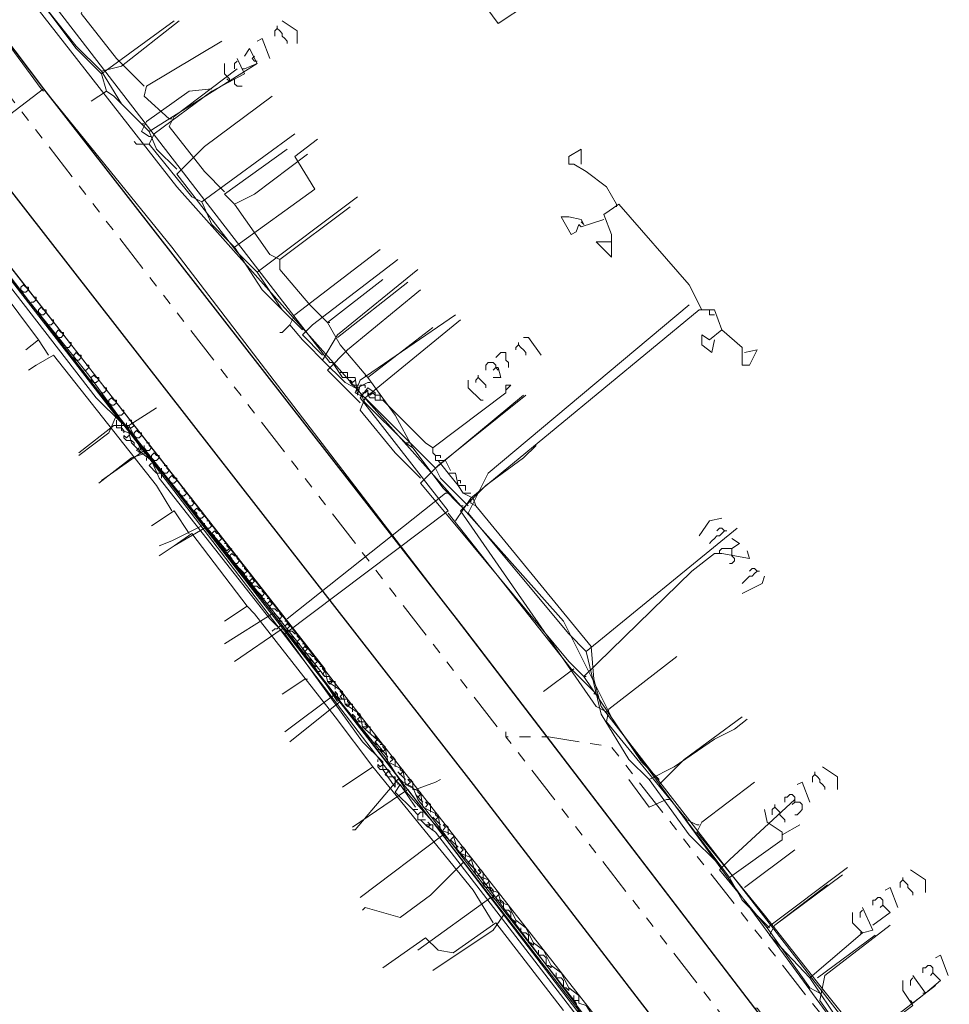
# Model space of a CAD drawing. Header units: metres. Extents: x 196942 to 197942, y 354692 to 355693.
# Tile 40 of 58: x 197375 to 197449, y 355129 to 355207. Entities that reach past the tile are written whole.
import ezdxf
from ezdxf.lldxf.tags import DXFTag

# ---------------------------------------------------------------- set-up
doc = ezdxf.new("R2010")
doc.units = ezdxf.units.M
doc.linetypes.add('RI-GWA', pattern=[18.45, 6, -1.8, 1.75, -1.8, 1.75, -1.8, 1.75, -1.8])
for name, color, linetype, lineweight in [('B-OI-KL-DATA_Orientatieverzoek_KPN_0000546663-G', 90, 'KL-DATA-N', 18), ('B-OI-KL-DATA_Orientatieverzoek_Ziggo BV_0000546674-G', 90, 'KL-DATA-N', 18), ('B-OI-KL-ET_LS_Orientatieverzoek_Enexis_0000729946-G', 190, 'KL-LS-N', 18), ('B-OI-KL-ET_MS_Orientatieverzoek_Enexis_0000729946-G', 130, 'KL-MS-N', 18), ('B-OI-KL-GAS_HD_Orientatieverzoek_Enexis_0000729946-G', 30, 'KL-GAS-HD-N', 18), ('B-OI-KL-GAS_LD_Orientatieverzoek_Enexis_0000729946-G', 50, 'KL-GAS-LD-N', 18), ('B-OI-KL-WATER_Orientatieverzoek_Nv WML_0000578862-G', 170, 'KL-WATER-N', 18), ('B-OI-RI-GWA_Orientatieverzoek_roermond_0000584598-G', 30, 'RI-GWA', 18)]:
    doc.layers.add(name, color=color, linetype=linetype, lineweight=lineweight)
doc.layers.add('V-OI-KL-VERVALLEN_LEIDING-G', color=10, linetype='ZIGZAG')
doc.styles.get("Standard").update_dxf_attribs({"font": 'arial.ttf'})
tags = doc.linetypes.add('KL-DATA-N', pattern='A,4,-1,[101,NLCS.SHX,S=0.5,R=0,X=0,Y=0],-1,4,-1,["D",Standard,S=1,R=0,X=-0.25,Y=-0.5],-1.5', length=12.5).pattern_tags.tags
tags[18] = DXFTag(74, 10)
tags = doc.linetypes.add('KL-GAS-HD-N', pattern='A,4,-1,[69,NLCS.SHX,S=0.5,R=0,X=0,Y=0],-1,4,-1,["H",Standard,S=1,R=0,X=0,Y=-0.5],-2', length=13).pattern_tags.tags
tags[18] = DXFTag(74, 10)
tags = doc.linetypes.add('KL-GAS-LD-N', pattern='A,4,-1,[69,NLCS.SHX,S=0.5,R=0,X=0,Y=0],-1,4,-1,["L",Standard,S=1,R=0,X=0.25,Y=-0.5],-2', length=13).pattern_tags.tags
tags[18] = DXFTag(74, 10)
tags = doc.linetypes.add('KL-LS-N', pattern='A,4,-1,[103,NLCS.SHX,S=0.75,R=0,X=0,Y=0],-1,4,-1,["L",Standard,S=1,R=0,X=0,Y=-0.5],-2', length=13).pattern_tags.tags
tags[18] = DXFTag(74, 10)
tags = doc.linetypes.add('KL-MS-N', pattern='A,4,-1,[103,NLCS.SHX,S=0.75,R=0,X=0,Y=0],-1,4,-1,["M",Standard,S=1,R=0,X=0,Y=-0.5],-2', length=13).pattern_tags.tags
tags[18] = DXFTag(74, 10)
doc.linetypes.add('KL-WATER-N', pattern='A,7,-0.5,[168,NLCS.SHX,S=0.75,R=0,X=0.75,Y=0],-2', length=9.5)
doc.linetypes.add('ZIGZAG', pattern='A,0.00254,-5.08,[131,ltypeshp.shx,S=5.08,R=0,X=-5.08,Y=0],-10.16,[131,ltypeshp.shx,S=5.08,R=180,X=5.08,Y=0],-5.08', length=20.32254)

msp = doc.modelspace()

# ---------------------------------------------------------------- linework, layer by layer
at = {"layer": 'B-OI-KL-DATA_Orientatieverzoek_KPN_0000546663-G', "ltscale": 0.5, "flags": 128}
for points in [[(197410.29364, 355210.1056), (197409.89356, 355210.50568), (197412.69412, 355206.70492), (197415.0946, 355208.30524), (197427.29704, 355218.70732), (197433.0982, 355223.1082), (197433.49828, 355223.1082), (197434.49848, 355221.70792), (197441.89996, 355224.70852), (197452.90216, 355234.71052), (197468.50528, 355248.71332), (197470.70572, 355249.91356), (197472.70612, 355250.91376), (197472.70612, 355251.51388), (197473.1062, 355251.51388), (197472.70612, 355251.1138)], [(197395.69072, 355158.0952), (197394.49048, 355159.29544), (197385.68872, 355170.49768), (197385.0886, 355171.89796), (197384.28844, 355172.49808), (197383.48828, 355173.29824), (197383.28824, 355174.0984), (197382.68812, 355174.29844), (197382.68812, 355174.89856), (197380.68772, 355176.89896), (197352.48208, 355213.30624), (197352.88216, 355214.1064), (197365.68472, 355223.50828), (197377.48708, 355207.70512), (197377.68712, 355207.70512), (197399.29144, 355179.69952), (197399.49148, 355179.69952), (197400.29164, 355178.49928), (197401.29184, 355178.49928), (197401.49188, 355177.099), (197401.69192, 355177.89916), (197402.092, 355177.89916), (197402.092, 355177.69912)], [(197400.29164, 355178.89936), (197400.0916, 355178.89936)], [(197400.69172, 355178.49928), (197400.69172, 355178.89936), (197400.29164, 355178.89936)], [(197403.89236, 355146.69292), (197403.49228, 355147.29304), (197403.49228, 355147.89316), (197401.89196, 355149.49348), (197395.69072, 355158.0952), (197408.69332, 355167.89716), (197401.69192, 355176.89896), (197402.29204, 355177.69912), (197402.89216, 355177.29904), (197402.89216, 355176.69892), (197403.49228, 355176.69892), (197406.89296, 355173.29824), (197407.49308, 355172.89816), (197413.29424, 355177.29904), (197413.29424, 355177.89916), (197413.69432, 355177.89916), (197413.29424, 355177.49908)], [(197401.49188, 355177.89916), (197401.0918, 355177.89916), (197400.89176, 355178.0992), (197400.89176, 355178.29924), (197401.0918, 355178.0992), (197401.29184, 355178.29924)], [(197402.89216, 355176.89896), (197402.49208, 355176.89896), (197402.29204, 355177.099), (197402.29204, 355177.49908), (197402.092, 355177.29904), (197401.89196, 355177.29904)], [(197402.29204, 355177.29904), (197402.49208, 355177.099), (197402.69212, 355177.29904)], [(197402.49208, 355177.099), (197402.69212, 355177.29904), (197402.89216, 355177.099)], [(197403.29224, 355176.69892), (197403.29224, 355177.099), (197402.89216, 355177.099)], [(197382.28804, 355174.89856), (197382.28804, 355175.0986)], [(197382.68812, 355174.49848), (197382.28804, 355174.49848), (197382.28804, 355174.89856)], [(197382.88816, 355174.0984), (197382.88816, 355174.29844), (197382.68812, 355174.49848)], [(197383.48828, 355173.49828), (197383.0882, 355173.49828), (197382.88816, 355173.69832), (197382.88816, 355173.89836), (197383.0882, 355173.69832), (197383.28824, 355173.89836)], [(197383.68832, 355173.0982), (197383.68832, 355173.29824), (197383.48828, 355173.49828)], [(197384.28844, 355172.49808), (197383.88836, 355172.69812), (197384.0884, 355172.89816)], [(197407.89316, 355171.89796), (197407.69312, 355171.89796), (197407.69312, 355172.29804), (197407.49308, 355172.49808), (197407.49308, 355172.89816)], [(197384.68852, 355171.89796), (197384.68852, 355172.098)], [(197408.0932, 355172.098), (197408.0932, 355172.29804), (197407.69312, 355172.29804)], [(197385.48868, 355170.89776), (197384.88856, 355171.49788), (197385.0886, 355171.69792)], [(197408.69332, 355170.89776), (197407.89316, 355171.89796), (197408.49328, 355171.89796), (197408.89336, 355171.0978)], [(197385.88876, 355170.49768), (197385.88876, 355170.89776), (197385.48868, 355170.89776)], [(197409.49348, 355169.89756), (197408.69332, 355170.89776), (197409.29344, 355170.89776), (197409.49348, 355169.89756)], [(197409.69352, 355170.0976), (197409.69352, 355170.29764), (197409.49348, 355170.29764)], [(197409.89356, 355169.29744), (197409.49348, 355169.89756), (197410.0936, 355169.89756), (197410.0936, 355169.49748)], [(197457.90316, 355104.68452), (197457.50308, 355104.88456), (197457.30304, 355106.0848), (197454.70252, 355108.68532), (197420.89576, 355152.29404), (197420.29564, 355154.49448), (197420.0956, 355157.095), (197411.89396, 355167.097), (197410.89376, 355168.29724), (197410.69372, 355168.89736), (197409.89356, 355169.29744), (197410.49368, 355169.29744), (197409.89356, 355169.29744)], [(197410.89376, 355168.29724), (197410.49368, 355168.49728), (197410.49368, 355168.89736)], [(197420.69572, 355153.0942), (197418.49528, 355155.29464), (197408.69332, 355167.69712)], [(197420.29564, 355153.29424), (197420.49568, 355153.49428)], [(197420.49568, 355153.49428), (197420.29564, 355153.29424)], [(197403.0922, 355147.89316), (197403.0922, 355148.0932)], [(197403.49228, 355147.29304), (197403.29224, 355147.29304), (197403.0922, 355147.49308), (197403.0922, 355147.69312), (197403.29224, 355147.49308), (197403.49228, 355147.69312)], [(197403.89236, 355146.69292), (197403.69232, 355146.89296), (197403.89236, 355147.093), (197404.0924, 355147.093), (197403.89236, 355147.29304), (197403.49228, 355147.29304)], [(197404.49248, 355145.89276), (197403.89236, 355146.69292), (197404.49248, 355146.69292), (197404.49248, 355145.89276)], [(197404.69252, 355146.0928), (197404.69252, 355146.29284), (197404.49248, 355146.29284)], [(197405.89276, 355144.0924), (197404.49248, 355145.49268), (197404.89256, 355146.0928), (197406.0928, 355144.29244)], [(197406.29284, 355143.69232), (197405.89276, 355144.0924), (197406.29284, 355144.0924), (197405.89276, 355144.0924)], [(197406.49288, 355143.29224), (197406.29284, 355143.29224), (197406.29284, 355143.69232), (197406.49288, 355143.89236), (197406.69292, 355143.89236), (197406.69292, 355143.49228)], [(197406.89296, 355142.89216), (197406.49288, 355143.29224), (197406.89296, 355143.29224), (197406.49288, 355143.29224)], [(197407.093, 355142.69212), (197407.29304, 355142.89216), (197407.093, 355143.0922)], [(197446.1008, 355092.48208), (197437.099, 355104.48448), (197420.49568, 355125.68872), (197407.69312, 355142.29204), (197406.89296, 355142.89216), (197407.49308, 355142.89216), (197407.49308, 355142.49208)], [(197406.89296, 355142.89216), (197407.093, 355142.69212), (197407.29304, 355142.89216)]]:
    msp.add_lwpolyline(points, dxfattribs=at)
at = {"layer": 'B-OI-KL-DATA_Orientatieverzoek_Ziggo BV_0000546674-G', "ltscale": 0.5, "flags": 128}
for points in [[(197384.48848, 355201.70392), (197382.28804, 355203.90436), (197379.48748, 355207.50508), (197379.88756, 355208.30524), (197382.68812, 355210.50568)], [(197386.48888, 355199.1034), (197384.48848, 355200.90376), (197384.68852, 355201.70392), (197390.68972, 355205.30464)], [(197390.88976, 355193.30224), (197389.28944, 355194.90256), (197386.48888, 355198.50328), (197386.88896, 355199.30344), (197391.88996, 355203.1042)], [(197386.48888, 355199.1034), (197386.68892, 355199.1034)], [(197422.69612, 355123.48828), (197395.69072, 355158.29524), (197365.88476, 355196.70292), (197364.48448, 355197.90316), (197363.88436, 355198.50328), (197362.084, 355197.30304)], [(197391.68992, 355192.30204), (197390.88976, 355193.1022), (197395.89076, 355196.70292)], [(197395.29064, 355187.90116), (197394.49048, 355188.30124), (197391.68992, 355192.30204), (197393.29024, 355193.1022), (197397.49108, 355196.30284)], [(197376.0868, 355181.49988), (197371.28584, 355187.90116), (197368.0852, 355192.102), (197366.48488, 355191.1018)], [(197399.0914, 355182.90016), (197397.69112, 355184.30044), (197395.29064, 355187.101), (197395.29064, 355187.90116), (197400.89176, 355192.102)], [(197402.29204, 355178.49928), (197400.0916, 355181.0998), (197399.0914, 355182.90016), (197403.49228, 355186.30084)], [(197399.89156, 355181.69992), (197405.49268, 355186.1008)], [(197399.0914, 355182.90016), (197399.29144, 355182.90016)], [(197409.69352, 355168.29724), (197408.29324, 355169.69752), (197405.89276, 355172.89816), (197404.49248, 355175.49868), (197402.29204, 355178.49928), (197407.49308, 355182.50008)], [(197376.88696, 355180.29964), (197376.0868, 355181.49988), (197375.0866, 355180.69972)], [(197386.68892, 355167.89716), (197385.48868, 355169.89756), (197377.28704, 355180.29964), (197375.88676, 355179.49948), (197375.28664, 355179.0994)], [(197402.29204, 355178.49928), (197402.092, 355178.69932)], [(197405.29264, 355173.29824), (197402.092, 355176.49888), (197401.49188, 355177.69912), (197402.29204, 355178.0992)], [(197402.29204, 355178.0992), (197402.49208, 355178.0992)], [(197405.89276, 355172.89816), (197405.29264, 355173.29824), (197405.69272, 355173.29824), (197405.29264, 355173.29824)], [(197421.29584, 355151.89396), (197420.49568, 355152.29404), (197409.69352, 355167.89716), (197411.69392, 355169.89756), (197414.69452, 355172.098), (197415.69472, 355173.0982)], [(197408.49328, 355169.29744), (197395.89076, 355159.29544)], [(197408.49328, 355169.29744), (197408.69332, 355169.29744)], [(197409.69352, 355168.29724), (197409.89356, 355168.29724)], [(197388.0892, 355166.0968), (197386.88896, 355167.89716), (197385.0886, 355166.69692)], [(197392.69012, 355160.29564), (197388.28924, 355166.0968), (197386.88896, 355165.0966)], [(197402.69212, 355147.49308), (197399.69152, 355151.49388), (197393.29024, 355159.69552), (197392.69012, 355160.29564), (197390.88976, 355159.0954)], [(197394.69052, 355158.29524), (197394.89056, 355158.49528), (197395.0906, 355158.49528), (197395.29064, 355158.69532), (197395.49068, 355158.69532)], [(197428.49728, 355142.89216), (197427.69712, 355143.29224), (197421.29584, 355151.0938), (197421.49588, 355152.094), (197426.89696, 355156.29484)], [(197397.29104, 355154.49448), (197395.49068, 355153.29424)], [(197397.29104, 355154.49448), (197397.49108, 355154.49448)], [(197421.29584, 355151.89396), (197421.49588, 355151.89396)], [(197412.29404, 355135.0906), (197410.69372, 355137.69112), (197402.69212, 355147.49308), (197400.29164, 355145.89276)], [(197445.90076, 355120.88776), (197443.1002, 355124.0884), (197438.29924, 355130.0896), (197433.89836, 355135.69072), (197428.49728, 355142.29204), (197428.89736, 355143.0922), (197433.0982, 355146.29284)], [(197428.49728, 355142.89216), (197428.69732, 355142.89216)], [(197432.29804, 355137.89116), (197436.29884, 355140.89176)], [(197434.69852, 355134.89056), (197438.89936, 355138.0912)], [(197417.89516, 355128.0892), (197412.49408, 355135.0906), (197409.0934, 355132.69012), (197407.89316, 355132.89016), (197406.89296, 355133.89036), (197403.49228, 355131.48988)], [(197438.0992, 355130.68972), (197442.70012, 355134.0904)]]:
    msp.add_lwpolyline(points, dxfattribs=at)
at = {"layer": 'B-OI-KL-ET_LS_Orientatieverzoek_Enexis_0000729946-G', "ltscale": 0.5, "flags": 128}
for points in [[(197381.0878, 355202.70412), (197379.0874, 355204.70452), (197374.88656, 355210.30564), (197381.0878, 355215.1066)], [(197381.48788, 355201.30384), (197381.0878, 355202.70412), (197386.88896, 355206.90496)], [(197396.69092, 355205.1046), (197396.69092, 355206.1048), (197395.49068, 355206.90496)], [(197395.0906, 355206.30484), (197394.89056, 355206.1048), (197394.89056, 355205.70472)], [(197395.0906, 355206.30484), (197395.0906, 355206.50488)], [(197395.0906, 355206.30484), (197395.29064, 355206.1048), (197395.49068, 355205.90476), (197395.49068, 355205.70472), (197395.69072, 355205.50468), (197395.89076, 355205.30464), (197395.89076, 355205.1046)], [(197394.49048, 355203.90436), (197393.89036, 355205.50468), (197393.49028, 355205.30464)], [(197392.49008, 355203.1042), (197393.49028, 355203.50428), (197392.89016, 355204.70452), (197392.49008, 355204.1044)], [(197389.0894, 355192.50208), (197388.28924, 355192.90216), (197384.88856, 355197.103), (197385.28864, 355197.90316), (197389.88956, 355201.30384), (197392.49008, 355202.70412), (197391.88996, 355203.90436)], [(197391.28984, 355202.104), (197391.28984, 355202.30404), (197391.0898, 355202.50408), (197390.88976, 355202.70412), (197390.88976, 355203.50428)], [(197391.88996, 355203.70432), (197391.68992, 355203.50428), (197391.68992, 355203.1042)], [(197393.49028, 355203.70432), (197393.29024, 355203.70432), (197393.0902, 355203.90436), (197393.29024, 355204.1044)], [(197392.49008, 355203.1042), (197392.29004, 355203.1042)], [(197391.28984, 355202.104), (197391.0898, 355202.30404)], [(197391.68992, 355202.104), (197391.68992, 355202.30404)], [(197391.68992, 355202.104), (197391.68992, 355201.90396), (197391.88996, 355201.70392), (197392.29004, 355201.70392)], [(197384.28844, 355198.70332), (197382.088, 355200.90376), (197381.48788, 355201.30384), (197380.28764, 355200.50368)], [(197384.88856, 355197.70312), (197384.28844, 355198.1032), (197384.68852, 355198.90336), (197388.0892, 355201.30384), (197389.88956, 355201.50388)], [(197384.28844, 355198.70332), (197384.48848, 355198.70332)], [(197384.88856, 355197.103), (197383.88836, 355197.103), (197383.68832, 355197.30304)], [(197384.88856, 355197.70312), (197385.0886, 355197.70312)], [(197391.68992, 355188.90136), (197389.88956, 355190.70172), (197389.0894, 355192.50208), (197396.49088, 355197.90316)], [(197396.0908, 355183.30024), (197393.89036, 355185.50068), (197391.68992, 355188.90136), (197398.0912, 355193.50228), (197396.49088, 355196.1028), (197398.29124, 355197.50308)], [(197422.096, 355192.30204), (197421.29584, 355193.70232), (197419.69552, 355194.90256), (197418.69532, 355195.50268), (197418.29524, 355195.50268), (197418.29524, 355196.1028), (197419.29544, 355196.70292), (197419.29544, 355195.50268)], [(197428.89736, 355183.90036), (197427.89716, 355185.90076), (197422.29604, 355192.30204), (197421.0958, 355191.50188), (197421.69592, 355189.90156), (197421.69592, 355189.30144), (197420.49568, 355189.30144), (197421.69592, 355188.1012), (197421.69592, 355189.30144)], [(197422.096, 355192.30204), (197422.096, 355192.102)], [(197419.49548, 355190.70172), (197419.29544, 355191.1018), (197418.29524, 355191.30184), (197417.69512, 355191.30184), (197418.49528, 355189.90156), (197418.89536, 355190.1016), (197419.0954, 355190.70172), (197419.29544, 355190.50168), (197421.0958, 355191.1018)], [(197419.49548, 355190.70172), (197419.29544, 355190.90176)], [(197382.68812, 355174.89856), (197370.88576, 355190.1016), (197367.48508, 355187.70112)], [(197399.0914, 355179.49948), (197397.091, 355181.49988), (197396.0908, 355182.70012), (197396.49088, 355183.50028), (197403.29224, 355188.70132)], [(197401.69192, 355176.49888), (197399.0914, 355179.0994), (197400.69172, 355180.69972), (197406.49288, 355185.50068)], [(197409.29344, 355167.097), (197410.49368, 355168.89736), (197417.29504, 355174.49848), (197428.69732, 355183.90036), (197429.89756, 355183.90036), (197430.49768, 355182.30004), (197429.49748, 355181.49988), (197428.89736, 355181.89996), (197428.89736, 355181.0998), (197429.69752, 355180.49968), (197429.89756, 355181.49988)], [(197429.89756, 355183.50028), (197429.49748, 355183.50028), (197429.49748, 355183.90036)], [(197406.49288, 355170.49768), (197404.49248, 355172.49808), (197401.69192, 355175.89876), (197402.092, 355176.89896), (197409.69352, 355183.1002)], [(197396.0908, 355182.70012), (197395.89076, 355182.50008), (197395.69072, 355182.30004), (197395.49068, 355182.1), (197395.29064, 355182.1)], [(197432.29804, 355180.49968), (197433.29824, 355180.69972), (197432.69812, 355179.49948), (197432.098, 355179.49948), (197432.098, 355180.89976), (197430.49768, 355182.30004)], [(197416.0948, 355180.29964), (197415.0946, 355181.69992), (197414.69452, 355181.69992)], [(197414.29444, 355181.0998), (197414.0944, 355180.89976), (197414.0944, 355180.69972)], [(197414.29444, 355181.0998), (197414.29444, 355181.29984)], [(197414.29444, 355181.0998), (197414.49448, 355180.89976), (197414.69452, 355180.69972), (197414.89456, 355180.49968), (197414.89456, 355180.29964)], [(197413.49428, 355179.29944), (197413.49428, 355179.69952), (197413.29424, 355179.89956), (197413.29424, 355180.49968), (197412.89416, 355180.49968), (197412.69412, 355180.29964), (197412.49408, 355180.0996)], [(197412.49408, 355179.29944), (197412.49408, 355179.49948), (197412.29404, 355179.69952), (197411.89396, 355179.69952), (197411.69392, 355179.49948), (197411.69392, 355179.0994)], [(197412.49408, 355179.29944), (197412.69412, 355179.29944), (197412.89416, 355178.49928), (197412.29404, 355178.49928)], [(197412.49408, 355179.29944), (197412.29404, 355179.0994)], [(197412.49408, 355179.29944), (197412.69412, 355179.0994)], [(197411.0938, 355178.49928), (197410.89376, 355178.29924), (197410.89376, 355178.0992)], [(197411.0938, 355178.49928), (197411.0938, 355178.69932)], [(197411.0938, 355178.49928), (197411.29384, 355178.29924), (197411.49388, 355178.0992), (197411.69392, 355177.89916), (197411.69392, 355177.69912)], [(197411.29384, 355176.69892), (197410.29364, 355177.69912), (197410.29364, 355178.29924)], [(197419.49548, 355154.69452), (197418.29524, 355155.89476), (197409.49348, 355166.49688), (197406.49288, 355170.0976), (197407.89316, 355171.49788), (197414.89456, 355177.099)], [(197384.28844, 355172.69812), (197383.28824, 355174.69852), (197385.48868, 355176.0988)], [(197411.29384, 355176.69892), (197411.49388, 355176.69892)], [(197383.28824, 355174.69852), (197382.088, 355174.69852), (197379.28744, 355172.49808)], [(197391.0898, 355164.69652), (197388.48928, 355167.69712), (197384.48848, 355172.69812), (197381.0878, 355170.29764)], [(197389.0894, 355166.69692), (197386.68892, 355165.49668), (197385.68872, 355165.0966)], [(197428.69732, 355165.89676), (197429.49748, 355167.097), (197430.49768, 355167.29704)], [(197430.69772, 355166.29684), (197430.49768, 355166.0968), (197430.29764, 355165.89676), (197430.0976, 355165.89676), (197429.89756, 355165.69672), (197429.69752, 355165.49668), (197429.49748, 355165.29664)], [(197430.69772, 355166.29684), (197430.49768, 355166.49688), (197430.29764, 355166.49688), (197430.0976, 355166.29684)], [(197430.69772, 355166.29684), (197430.89776, 355166.29684)], [(197431.29784, 355164.29644), (197431.29784, 355164.89656), (197431.89796, 355165.29664), (197431.29784, 355165.69672)], [(197404.89256, 355146.49288), (197391.0898, 355164.49648), (197391.48988, 355164.89656)], [(197425.49668, 355146.49288), (197424.0964, 355147.89316), (197419.49548, 355154.69452), (197428.0972, 355163.0962), (197429.89756, 355164.49648), (197430.49768, 355164.49648), (197432.69812, 355164.0964), (197432.49808, 355164.69652)], [(197430.29764, 355164.49648), (197430.29764, 355164.69652), (197430.49768, 355164.89656), (197431.29784, 355164.89656)], [(197431.29784, 355164.29644), (197431.49788, 355164.0964)], [(197431.49788, 355164.0964), (197431.49788, 355163.89636), (197431.29784, 355163.69632), (197431.0978, 355163.69632)], [(197433.29824, 355163.0962), (197433.0982, 355162.89616), (197432.89816, 355162.69612), (197432.69812, 355162.69612), (197432.49808, 355162.49608), (197432.29804, 355162.29604), (197432.098, 355162.096)], [(197432.098, 355161.29584), (197433.69832, 355162.096), (197433.89836, 355162.69612)], [(197433.29824, 355163.0962), (197433.0982, 355163.29624), (197432.89816, 355163.29624), (197432.69812, 355163.0962)], [(197433.29824, 355163.0962), (197433.49828, 355163.0962)], [(197395.49068, 355158.49528), (197391.68992, 355155.89476)], [(197418.69532, 355155.29464), (197416.29484, 355153.49428)], [(197419.49548, 355154.69452), (197419.69552, 355154.69452)], [(197399.69152, 355153.29424), (197395.69072, 355150.29364)], [(197431.0978, 355138.69132), (197425.49668, 355146.0928), (197427.49708, 355148.0932), (197432.098, 355151.49388)], [(197437.89916, 355146.89296), (197437.89916, 355147.093)], [(197439.69952, 355145.69272), (197439.69952, 355146.69292), (197438.49928, 355147.49308)], [(197419.29544, 355127.28904), (197418.89536, 355128.68932), (197411.69392, 355137.89116), (197406.29284, 355144.89256), (197405.89276, 355145.89276), (197404.69252, 355146.49288), (197401.29184, 355142.49208), (197401.0918, 355142.49208)], [(197404.89256, 355146.49288), (197405.0926, 355146.29284)], [(197406.0928, 355145.69272), (197407.69312, 355146.29284), (197408.0932, 355146.49288)], [(197426.0968, 355144.89256), (197424.69652, 355144.29244), (197423.0962, 355146.49288)], [(197437.49908, 355144.69252), (197436.89896, 355146.29284), (197436.49888, 355146.0928)], [(197437.89916, 355146.89296), (197437.69912, 355146.69292), (197437.69912, 355146.29284)], [(197437.89916, 355146.89296), (197438.0992, 355146.69292), (197438.29924, 355146.49288), (197438.29924, 355146.29284), (197438.49928, 355146.0928), (197438.69932, 355145.89276), (197438.69932, 355145.69272)], [(197406.0928, 355145.69272), (197405.89276, 355145.69272)], [(197426.0968, 355144.89256), (197426.29684, 355144.89256)], [(197436.29884, 355144.69252), (197436.29884, 355145.0926), (197436.0988, 355145.29264), (197435.89876, 355145.29264), (197435.69872, 355145.0926), (197435.49868, 355145.0926), (197435.49868, 355144.69252)], [(197436.29884, 355144.69252), (197436.0988, 355144.49248)], [(197436.29884, 355144.69252), (197436.69892, 355144.69252), (197436.89896, 355144.49248), (197436.89896, 355144.0924), (197436.69892, 355143.89236), (197436.49888, 355143.69232), (197436.29884, 355143.69232)], [(197434.29844, 355134.69052), (197432.098, 355136.89096), (197431.0978, 355138.69132), (197435.29864, 355141.69192), (197435.29864, 355142.29204), (197434.0984, 355143.0922), (197433.89836, 355144.0924)], [(197434.69852, 355144.29244), (197434.49848, 355144.0924), (197434.49848, 355143.69232)], [(197434.69852, 355144.29244), (197434.69852, 355144.49248)], [(197434.69852, 355144.29244), (197434.89856, 355144.0924), (197435.0986, 355143.89236), (197435.0986, 355143.69232), (197435.29864, 355143.49228), (197435.49868, 355143.29224), (197435.49868, 355143.0922)], [(197435.29864, 355142.092), (197436.69892, 355142.89216)], [(197408.29324, 355142.092), (197401.69192, 355137.091)], [(197446.70092, 355137.49108), (197446.70092, 355138.49128), (197445.50068, 355139.29144)], [(197437.49908, 355130.68972), (197434.29844, 355134.0904), (197434.69852, 355134.89056), (197440.0996, 355138.89136)], [(197444.90056, 355138.49128), (197444.70052, 355138.29124), (197444.70052, 355137.89116)], [(197444.90056, 355138.49128), (197444.90056, 355138.69132)], [(197444.90056, 355138.49128), (197445.1006, 355138.29124), (197445.30064, 355138.0912), (197445.30064, 355137.89116), (197445.50068, 355137.69112), (197445.70072, 355137.49108), (197445.70072, 355137.29104)], [(197444.50048, 355136.29084), (197443.90036, 355137.89116), (197443.50028, 355137.69112)], [(197412.094, 355137.091), (197406.29284, 355132.89016)], [(197412.094, 355137.091), (197412.29404, 355137.091)], [(197443.30024, 355136.49088), (197443.30024, 355136.89096), (197443.1002, 355137.091), (197442.90016, 355137.091), (197442.70012, 355136.89096), (197442.50008, 355136.89096), (197442.50008, 355136.49088)], [(197441.69992, 355136.0908), (197441.49988, 355135.89076), (197441.49988, 355135.49068)], [(197441.69992, 355134.29044), (197442.50008, 355134.49048), (197441.69992, 355136.29084)], [(197442.50008, 355134.89056), (197443.90036, 355135.89076), (197443.30024, 355136.49088), (197443.1002, 355136.29084)], [(197439.89956, 355127.089), (197437.49908, 355130.68972), (197441.69992, 355134.29044), (197440.89976, 355135.0906), (197440.89976, 355135.89076)], [(197441.69992, 355134.29044), (197441.49988, 355134.29044)], [(197448.50128, 355130.88976), (197447.90116, 355132.49008), (197447.50108, 355132.29004)], [(197447.30104, 355131.0898), (197447.30104, 355131.48988), (197447.101, 355131.68992), (197446.90096, 355131.68992), (197446.70092, 355131.48988), (197446.50088, 355131.48988), (197446.50088, 355131.0898)], [(197445.70072, 355130.68972), (197445.50068, 355130.48968), (197445.50068, 355130.0896)], [(197445.70072, 355128.68932), (197446.70092, 355129.48948), (197445.70072, 355130.88976)], [(197446.70092, 355129.48948), (197447.90116, 355130.48968), (197447.30104, 355131.0898), (197447.101, 355130.88976)], [(197446.30084, 355119.48748), (197444.70052, 355121.0878), (197441.69992, 355124.88856), (197441.69992, 355125.48868), (197445.70072, 355128.48928), (197444.90056, 355129.68952), (197444.90056, 355130.48968)], [(197446.70092, 355129.48948), (197446.50088, 355129.48948)], [(197445.70072, 355128.68932), (197445.50068, 355128.88936)]]:
    msp.add_lwpolyline(points, dxfattribs=at)
at = {"layer": 'B-OI-KL-ET_MS_Orientatieverzoek_Enexis_0000729946-G', "ltscale": 0.5, "flags": 128}
for points in [[(197399.0914, 355154.29444), (197398.89136, 355155.29464), (197364.28444, 355199.50348), (197363.48428, 355199.90356), (197363.28424, 355201.1038), (197362.68412, 355201.30384), (197362.68412, 355201.90396), (197362.084, 355202.104), (197362.084, 355202.70412), (197360.28364, 355204.50448), (197344.48048, 355225.1086), (197344.88056, 355226.1088), (197393.29024, 355262.71612), (197394.0904, 355262.71612), (197402.89216, 355259.31544), (197404.89256, 355256.91496), (197405.69272, 355256.91496), (197405.69272, 355256.31484), (197405.0926, 355256.51488)], [(197398.89136, 355154.69452), (197380.48768, 355177.89916), (197368.88536, 355192.90216), (197365.28464, 355197.50308), (197364.48448, 355198.90336)], [(197374.68652, 355185.70072), (197374.88656, 355185.90076), (197375.0866, 355185.70072)], [(197374.88656, 355185.30064), (197374.68652, 355185.50068), (197374.68652, 355185.70072)], [(197374.88656, 355185.30064), (197375.0866, 355185.30064), (197375.28664, 355185.50068)], [(197375.28664, 355185.50068), (197375.28664, 355185.70072), (197375.0866, 355185.70072)], [(197375.48668, 355184.50048), (197375.68672, 355184.50048), (197375.88676, 355184.70052)], [(197375.88676, 355184.70052), (197375.88676, 355184.90056), (197375.68672, 355184.90056)], [(197376.0868, 355183.90036), (197376.28684, 355184.1004), (197376.48688, 355183.90036)], [(197376.28684, 355183.50028), (197376.0868, 355183.70032), (197376.0868, 355183.90036)], [(197376.68692, 355183.70032), (197376.68692, 355183.90036), (197376.48688, 355183.90036)], [(197376.28684, 355183.50028), (197376.48688, 355183.50028), (197376.68692, 355183.70032)], [(197377.28704, 355182.90016), (197377.28704, 355183.1002), (197377.087, 355183.1002)], [(197376.88696, 355182.70012), (197377.087, 355182.70012), (197377.28704, 355182.90016)], [(197377.48708, 355182.1), (197377.68712, 355182.30004), (197377.88716, 355182.1)], [(197377.68712, 355181.69992), (197377.48708, 355181.89996), (197377.48708, 355182.1)], [(197377.68712, 355181.69992), (197377.88716, 355181.69992), (197378.0872, 355181.89996)], [(197378.0872, 355181.89996), (197378.0872, 355182.1), (197377.88716, 355182.1)], [(197378.28724, 355180.89976), (197378.48728, 355180.89976), (197378.68732, 355181.0998)], [(197378.68732, 355181.0998), (197378.68732, 355181.29984), (197378.48728, 355181.29984)], [(197378.88736, 355180.29964), (197379.0874, 355180.49968), (197379.28744, 355180.29964)], [(197379.0874, 355179.89956), (197378.88736, 355180.0996), (197378.88736, 355180.29964)], [(197379.0874, 355179.89956), (197379.28744, 355179.89956), (197379.48748, 355180.0996)], [(197379.48748, 355180.0996), (197379.48748, 355180.29964), (197379.28744, 355180.29964)], [(197379.68752, 355179.0994), (197379.88756, 355179.0994), (197380.0876, 355179.29944)], [(197380.0876, 355179.29944), (197380.0876, 355179.49948), (197379.88756, 355179.49948)], [(197380.28764, 355178.49928), (197380.48768, 355178.69932), (197380.68772, 355178.49928)], [(197380.48768, 355178.0992), (197380.28764, 355178.29924), (197380.28764, 355178.49928)], [(197380.88776, 355178.29924), (197380.88776, 355178.49928), (197380.68772, 355178.49928)], [(197380.48768, 355178.0992), (197380.68772, 355178.0992), (197380.88776, 355178.29924)], [(197381.48788, 355177.49908), (197381.48788, 355177.69912), (197381.28784, 355177.69912)], [(197381.0878, 355177.29904), (197381.28784, 355177.29904), (197381.48788, 355177.49908)], [(197381.68792, 355176.69892), (197381.88796, 355176.89896), (197382.088, 355176.69892)], [(197381.88796, 355176.29884), (197381.68792, 355176.49888), (197381.68792, 355176.69892)], [(197381.88796, 355176.29884), (197382.088, 355176.29884), (197382.28804, 355176.49888)], [(197382.28804, 355176.49888), (197382.28804, 355176.69892), (197382.088, 355176.69892)], [(197382.48808, 355175.49868), (197382.68812, 355175.49868), (197382.88816, 355175.69872)], [(197382.88816, 355175.69872), (197382.88816, 355175.89876), (197382.68812, 355175.89876)], [(197383.28824, 355174.49848), (197383.0882, 355174.69852), (197383.0882, 355174.89856)], [(197383.48828, 355174.89856), (197383.48828, 355175.0986), (197383.28824, 355175.0986)], [(197383.28824, 355174.49848), (197383.48828, 355174.49848), (197383.68832, 355174.69852), (197383.48828, 355174.89856)], [(197383.68832, 355174.0984), (197383.88836, 355174.29844), (197384.0884, 355174.0984)], [(197383.88836, 355173.69832), (197383.68832, 355173.89836), (197383.68832, 355174.0984)], [(197383.88836, 355173.69832), (197384.0884, 355173.69832), (197384.28844, 355173.89836)], [(197384.28844, 355173.89836), (197384.28844, 355174.0984), (197384.0884, 355174.0984)], [(197384.68852, 355172.69812), (197384.48848, 355172.89816), (197384.48848, 355173.0982)], [(197384.88856, 355173.0982), (197384.88856, 355173.29824), (197384.68852, 355173.29824)], [(197384.68852, 355172.69812), (197384.88856, 355172.69812), (197385.0886, 355172.89816), (197384.88856, 355173.0982)], [(197385.0886, 355172.29804), (197385.28864, 355172.49808), (197385.48868, 355172.29804)], [(197385.28864, 355171.89796), (197385.0886, 355172.098), (197385.0886, 355172.29804)], [(197385.28864, 355171.89796), (197385.48868, 355171.89796), (197385.68872, 355172.098)], [(197385.68872, 355172.098), (197385.68872, 355172.29804), (197385.48868, 355172.29804)], [(197386.0888, 355170.89776), (197385.88876, 355171.0978), (197385.88876, 355171.29784)], [(197386.28884, 355171.29784), (197386.28884, 355171.49788), (197386.0888, 355171.49788)], [(197386.0888, 355170.89776), (197386.28884, 355170.89776), (197386.48888, 355171.0978), (197386.28884, 355171.29784)], [(197386.48888, 355170.49768), (197386.68892, 355170.69772), (197386.88896, 355170.49768)], [(197386.68892, 355170.0976), (197386.48888, 355170.29764), (197386.48888, 355170.49768)], [(197387.089, 355170.29764), (197387.089, 355170.49768), (197386.88896, 355170.49768)], [(197386.68892, 355170.0976), (197386.88896, 355170.0976), (197387.089, 355170.29764)], [(197387.48908, 355169.0974), (197387.28904, 355169.29744), (197387.28904, 355169.49748)], [(197387.68912, 355169.49748), (197387.68912, 355169.69752), (197387.48908, 355169.69752)], [(197387.48908, 355169.0974), (197387.68912, 355169.0974), (197387.88916, 355169.29744), (197387.68912, 355169.49748)], [(197388.0892, 355168.29724), (197387.88916, 355168.49728), (197387.88916, 355168.69732)], [(197388.28924, 355168.69732), (197388.28924, 355168.89736), (197388.0892, 355168.89736)], [(197388.0892, 355168.29724), (197388.28924, 355168.29724), (197388.48928, 355168.49728), (197388.28924, 355168.69732)], [(197388.68932, 355167.69712), (197388.48928, 355167.89716), (197388.68932, 355168.0972), (197388.88936, 355167.89716)], [(197388.88936, 355167.29704), (197388.68932, 355167.49708), (197388.68932, 355167.69712)], [(197389.0894, 355167.69712), (197389.0894, 355167.89716), (197388.88936, 355167.89716)], [(197388.88936, 355167.29704), (197389.0894, 355167.29704), (197389.28944, 355167.49708), (197389.0894, 355167.69712)], [(197389.48948, 355166.49688), (197389.28944, 355166.69692), (197389.28944, 355166.89696)], [(197389.68952, 355166.89696), (197389.68952, 355167.097), (197389.48948, 355167.097)], [(197389.48948, 355166.49688), (197389.68952, 355166.49688), (197389.88956, 355166.69692), (197389.68952, 355166.89696)], [(197390.0896, 355165.89676), (197389.88956, 355166.0968), (197390.0896, 355166.29684), (197390.28964, 355166.0968)], [(197390.28964, 355165.49668), (197390.0896, 355165.69672), (197390.0896, 355165.89676)], [(197390.48968, 355165.89676), (197390.48968, 355166.0968), (197390.28964, 355166.0968)], [(197390.28964, 355165.49668), (197390.48968, 355165.49668), (197390.68972, 355165.69672), (197390.48968, 355165.89676)], [(197390.88976, 355164.69652), (197390.68972, 355164.89656), (197390.68972, 355165.0966)], [(197391.0898, 355165.0966), (197391.0898, 355165.29664), (197390.88976, 355165.29664)], [(197390.88976, 355164.69652), (197391.0898, 355164.69652), (197391.28984, 355164.89656), (197391.0898, 355165.0966)], [(197391.48988, 355164.0964), (197391.28984, 355164.29644), (197391.48988, 355164.49648), (197391.68992, 355164.29644)], [(197391.88996, 355164.0964), (197391.88996, 355164.29644), (197391.68992, 355164.29644)], [(197391.68992, 355163.69632), (197391.48988, 355163.89636), (197391.48988, 355164.0964)], [(197391.68992, 355163.69632), (197391.88996, 355163.69632), (197392.09, 355163.89636), (197391.88996, 355164.0964)], [(197392.49008, 355163.29624), (197392.49008, 355163.49628), (197392.29004, 355163.49628)], [(197392.49008, 355162.89616), (197392.29004, 355163.0962), (197392.09, 355163.29624)], [(197392.49008, 355162.89616), (197392.69012, 355163.0962), (197392.49008, 355163.29624)], [(197392.69012, 355162.69612), (197392.49008, 355162.69612), (197392.49008, 355162.89616)], [(197393.0902, 355162.49608), (197393.0902, 355162.69612), (197392.89016, 355162.69612)], [(197393.0902, 355162.096), (197392.89016, 355162.29604), (197393.0902, 355162.49608)], [(197393.0902, 355162.096), (197393.29024, 355162.29604), (197393.0902, 355162.49608)], [(197393.29024, 355161.89596), (197393.0902, 355161.89596), (197393.0902, 355162.096)], [(197393.69032, 355161.69592), (197393.49028, 355161.89596), (197393.29024, 355161.89596)], [(197393.49028, 355161.49588), (197393.29024, 355161.49588)], [(197393.89036, 355161.0958), (197393.69032, 355161.29584), (197393.49028, 355161.49588)], [(197393.89036, 355161.49588), (197393.89036, 355161.69592), (197393.69032, 355161.69592)], [(197393.89036, 355161.0958), (197394.0904, 355161.29584), (197393.89036, 355161.49588)], [(197394.0904, 355160.89576), (197393.89036, 355160.89576), (197393.89036, 355161.0958)], [(197394.49048, 355160.69572), (197394.49048, 355160.89576), (197394.29044, 355160.89576)], [(197394.49048, 355160.29564), (197394.29044, 355160.49568), (197394.49048, 355160.69572)], [(197394.49048, 355160.29564), (197394.69052, 355160.49568), (197394.49048, 355160.69572)], [(197394.69052, 355160.0956), (197394.49048, 355160.0956), (197394.49048, 355160.29564)], [(197395.0906, 355159.89556), (197394.89056, 355160.0956), (197394.69052, 355160.0956)], [(197394.89056, 355159.69552), (197394.69052, 355159.69552)], [(197395.29064, 355159.29544), (197395.0906, 355159.49548), (197394.89056, 355159.69552)], [(197395.29064, 355159.69552), (197395.29064, 355159.89556), (197395.0906, 355159.89556)], [(197395.29064, 355159.29544), (197395.49068, 355159.49548), (197395.29064, 355159.69552)], [(197395.49068, 355159.0954), (197395.29064, 355159.0954), (197395.29064, 355159.29544)], [(197395.89076, 355158.89536), (197395.89076, 355159.0954), (197395.69072, 355159.0954)], [(197395.89076, 355158.49528), (197395.69072, 355158.69532), (197395.89076, 355158.89536)], [(197395.89076, 355158.49528), (197396.0908, 355158.69532), (197395.89076, 355158.89536)], [(197396.0908, 355158.29524), (197395.89076, 355158.29524), (197395.89076, 355158.49528)], [(197396.49088, 355158.0952), (197396.29084, 355158.29524), (197396.0908, 355158.29524)], [(197396.69092, 355157.89516), (197396.69092, 355158.0952), (197396.49088, 355158.0952)], [(197396.29084, 355157.89516), (197396.0908, 355157.89516)], [(197396.69092, 355157.49508), (197396.49088, 355157.69512), (197396.29084, 355157.89516)], [(197396.69092, 355157.49508), (197396.89096, 355157.69512), (197396.69092, 355157.89516)], [(197396.89096, 355157.29504), (197396.69092, 355157.29504), (197396.69092, 355157.49508)], [(197397.29104, 355157.095), (197397.29104, 355157.29504), (197397.091, 355157.29504)], [(197397.29104, 355156.69492), (197397.091, 355156.89496), (197397.29104, 355157.095)], [(197397.29104, 355156.69492), (197397.49108, 355156.89496), (197397.29104, 355157.095)], [(197397.49108, 355156.49488), (197397.29104, 355156.49488), (197397.29104, 355156.69492)], [(197397.89116, 355156.29484), (197397.69112, 355156.49488), (197397.49108, 355156.49488)], [(197397.69112, 355156.0948), (197397.49108, 355156.0948)], [(197398.0912, 355155.69472), (197397.89116, 355155.89476), (197397.69112, 355156.0948)], [(197398.0912, 355156.0948), (197398.0912, 355156.29484), (197397.89116, 355156.29484)], [(197398.0912, 355155.69472), (197398.29124, 355155.89476), (197398.0912, 355156.0948)], [(197398.29124, 355155.49468), (197398.0912, 355155.49468), (197398.0912, 355155.69472)], [(197398.49128, 355155.0946), (197398.29124, 355155.0946)], [(197398.69132, 355155.29464), (197398.69132, 355155.49468), (197398.49128, 355155.49468)], [(197398.89136, 355154.69452), (197398.69132, 355154.89456), (197398.89136, 355155.0946), (197398.69132, 355155.29464)], [(197399.29144, 355154.49448), (197399.29144, 355154.69452), (197398.89136, 355154.69452)], [(197400.49168, 355152.49408), (197400.29164, 355153.49428), (197399.0914, 355154.29444), (197399.69152, 355154.29444), (197399.69152, 355153.69432)], [(197399.0914, 355154.29444), (197399.29144, 355154.0944), (197399.49148, 355154.29444)], [(197399.29144, 355154.0944), (197399.49148, 355154.29444), (197399.29144, 355154.49448)], [(197400.29164, 355152.89416), (197400.0916, 355152.89416), (197399.89156, 355153.0942), (197399.89156, 355153.29424), (197399.69152, 355153.49428), (197399.69152, 355153.29424), (197399.89156, 355153.29424)], [(197400.0916, 355153.49428), (197400.0916, 355153.69432)], [(197400.29164, 355152.89416), (197400.0916, 355153.0942), (197400.29164, 355153.29424), (197400.0916, 355153.49428)], [(197400.69172, 355152.69412), (197400.69172, 355152.89416), (197400.29164, 355152.89416)], [(197401.89196, 355150.69372), (197401.69192, 355151.69392), (197400.49168, 355152.49408), (197401.0918, 355152.49408), (197401.0918, 355151.89396)], [(197400.49168, 355152.49408), (197400.69172, 355152.29404), (197400.89176, 355152.49408)], [(197400.69172, 355152.29404), (197400.89176, 355152.49408), (197400.69172, 355152.69412)], [(197401.69192, 355151.0938), (197401.49188, 355151.0938), (197401.29184, 355151.29384), (197401.29184, 355151.49388), (197401.0918, 355151.69392), (197401.0918, 355151.49388), (197401.29184, 355151.49388)], [(197401.49188, 355151.69392), (197401.49188, 355151.89396)], [(197401.69192, 355151.0938), (197401.49188, 355151.29384), (197401.69192, 355151.49388), (197401.49188, 355151.69392)], [(197402.092, 355150.89376), (197402.092, 355151.0938), (197401.69192, 355151.0938)], [(197402.092, 355150.49368), (197402.29204, 355150.69372), (197402.092, 355150.89376)], [(197427.89716, 355117.28704), (197427.49708, 355118.48728), (197426.89696, 355118.68732), (197426.69692, 355119.48748), (197425.69672, 355119.88756), (197425.29664, 355121.28784), (197424.69652, 355121.48788), (197424.69652, 355122.088), (197424.0964, 355122.28804), (197423.89636, 355123.0882), (197423.29624, 355123.28824), (197423.29624, 355123.88836), (197422.49608, 355124.48848), (197421.89596, 355125.68872), (197421.0958, 355126.28884), (197419.69552, 355128.48928), (197419.0954, 355128.68932), (197419.0954, 355129.28944), (197418.29524, 355129.88956), (197417.69512, 355131.0898), (197416.89496, 355131.68992), (197416.29484, 355132.89016), (197415.49468, 355133.49028), (197414.89456, 355134.69052), (197414.0944, 355135.29064), (197413.49428, 355136.49088), (197412.89416, 355136.69092), (197412.69412, 355137.49108), (197412.094, 355137.69112), (197411.89396, 355138.49128), (197410.89376, 355138.89136), (197410.49368, 355140.29164), (197409.49348, 355140.69172), (197409.0934, 355142.092), (197408.0932, 355142.49208), (197407.89316, 355143.69232), (197406.69292, 355144.29244), (197406.49288, 355145.49268), (197405.29264, 355146.0928), (197405.0926, 355147.29304), (197403.89236, 355147.89316), (197403.69232, 355149.0934), (197401.89196, 355150.69372), (197402.49208, 355150.69372), (197402.49208, 355150.0936)], [(197401.89196, 355150.69372), (197402.092, 355150.49368), (197402.29204, 355150.69372)], [(197402.89216, 355149.89356), (197402.89216, 355150.0936)], [(197402.89216, 355149.49348), (197403.0922, 355149.69352), (197402.89216, 355149.89356)], [(197403.89236, 355148.29324), (197402.89216, 355149.49348)], [(197403.0922, 355149.29344), (197402.89216, 355149.29344), (197402.89216, 355149.49348)], [(197403.29224, 355148.89336), (197403.0922, 355148.89336)], [(197403.49228, 355149.0934), (197403.49228, 355149.29344), (197403.29224, 355149.29344)], [(197403.29224, 355148.89336), (197403.49228, 355148.69332), (197403.69232, 355148.89336)], [(197403.49228, 355148.69332), (197403.69232, 355148.89336), (197403.49228, 355149.0934)], [(197404.49248, 355147.49308), (197404.49248, 355148.0932), (197404.29244, 355148.29324), (197404.0924, 355148.29324), (197404.29244, 355148.0932), (197404.0924, 355147.89316)], [(197405.29264, 355146.49288), (197404.69252, 355147.093)], [(197404.69252, 355147.093), (197404.89256, 355146.89296), (197405.0926, 355147.093)], [(197404.89256, 355147.29304), (197404.89256, 355147.49308)], [(197404.89256, 355146.89296), (197405.0926, 355147.093), (197404.89256, 355147.29304)], [(197405.89276, 355145.69272), (197405.89276, 355146.29284), (197405.69272, 355146.49288), (197405.49268, 355146.49288), (197405.69272, 355146.29284), (197405.49268, 355146.0928)], [(197406.29284, 355145.49268), (197406.29284, 355145.69272)], [(197406.29284, 355145.0926), (197406.49288, 355145.29264), (197406.29284, 355145.49268)], [(197406.69292, 355144.69252), (197406.0928, 355145.29264)], [(197406.0928, 355145.29264), (197406.29284, 355145.0926), (197406.49288, 355145.29264)], [(197407.29304, 355143.89236), (197407.29304, 355144.49248), (197407.093, 355144.69252), (197406.89296, 355144.69252), (197407.093, 355144.49248), (197406.89296, 355144.29244)], [(197407.69312, 355143.69232), (197407.69312, 355143.89236)], [(197408.0932, 355142.89216), (197407.49308, 355143.49228)], [(197407.49308, 355143.49228), (197407.69312, 355143.29224), (197407.89316, 355143.49228)], [(197407.69312, 355143.29224), (197407.89316, 355143.49228), (197407.69312, 355143.69232)], [(197408.69332, 355142.092), (197408.69332, 355142.69212), (197408.49328, 355142.89216), (197408.29324, 355142.89216), (197408.49328, 355142.69212), (197408.29324, 355142.49208)], [(197409.49348, 355141.0918), (197408.89336, 355141.69192), (197409.0934, 355141.89196)], [(197410.0936, 355140.29164), (197410.0936, 355140.89176), (197409.89356, 355141.0918), (197409.69352, 355141.0918), (197409.89356, 355140.89176), (197409.69352, 355140.69172)], [(197410.89376, 355139.29144), (197410.29364, 355139.89156), (197410.49368, 355140.0916)], [(197411.49388, 355138.49128), (197411.49388, 355139.0914), (197411.29384, 355139.29144), (197411.0938, 355139.29144), (197411.29384, 355139.0914), (197411.0938, 355138.89136)], [(197412.094, 355137.89116), (197411.69392, 355137.89116), (197411.49388, 355138.0912), (197411.49388, 355138.29124), (197411.69392, 355138.0912), (197411.89396, 355138.29124)], [(197412.29404, 355137.49108), (197412.29404, 355137.69112), (197412.094, 355137.89116)], [(197412.89416, 355136.89096), (197412.49408, 355136.89096), (197412.29404, 355137.091), (197412.29404, 355137.29104), (197412.49408, 355137.091), (197412.69412, 355137.29104)], [(197413.0942, 355136.49088), (197413.0942, 355136.69092), (197412.89416, 355136.89096)], [(197413.49428, 355136.0908), (197413.0942, 355136.0908), (197413.0942, 355136.49088)], [(197413.69432, 355135.69072), (197413.69432, 355135.89076), (197413.49428, 355136.0908)], [(197414.0944, 355135.29064), (197414.0944, 355135.0906), (197413.89436, 355135.29064), (197413.69432, 355135.29064), (197413.69432, 355135.69072)], [(197414.89456, 355134.29044), (197414.49448, 355134.29044), (197414.49448, 355134.69052)], [(197415.0946, 355133.89036), (197415.0946, 355134.0904), (197414.89456, 355134.29044)], [(197415.49468, 355133.49028), (197415.49468, 355133.29024), (197415.29464, 355133.49028), (197415.0946, 355133.49028), (197415.0946, 355133.89036)], [(197416.29484, 355132.49008), (197415.89476, 355132.49008), (197415.89476, 355132.89016)], [(197416.49488, 355132.09), (197416.49488, 355132.29004), (197416.29484, 355132.49008)], [(197416.89496, 355131.68992), (197416.89496, 355131.48988), (197416.69492, 355131.68992), (197416.49488, 355131.68992), (197416.49488, 355132.09)], [(197417.69512, 355130.68972), (197417.29504, 355130.68972), (197417.29504, 355131.0898)], [(197417.89516, 355130.28964), (197417.89516, 355130.48968), (197417.69512, 355130.68972)], [(197418.29524, 355129.88956), (197418.29524, 355129.68952), (197418.0952, 355129.88956), (197417.89516, 355129.88956), (197417.89516, 355130.28964)], [(197419.0954, 355128.88936), (197418.69532, 355128.88936), (197418.69532, 355129.28944)]]:
    msp.add_lwpolyline(points, dxfattribs=at)
at = {"layer": 'B-OI-KL-GAS_HD_Orientatieverzoek_Enexis_0000729946-G', "ltscale": 0.5, "flags": 128}
msp.add_lwpolyline([(197452.30204, 354808.42528), (197451.70192, 354812.82616), (197547.52108, 354827.62912), (197569.52548, 354832.83016), (197578.32724, 354836.63092), (197584.92856, 354840.83176), (197616.1348, 354866.63692), (197615.93476, 354876.43888), (197542.12, 354971.0578), (197522.116, 354996.66292), (197506.1128, 355017.66712), (197461.1038, 355075.0786), (197446.90096, 355093.88236), (197407.69312, 355143.89236), (197345.68072, 355223.50828), (197344.68052, 355223.50828), (197343.88036, 355222.30804), (197343.88036, 355222.90816), (197344.48048, 355222.90816)], dxfattribs=at)
at = {"layer": 'B-OI-KL-GAS_LD_Orientatieverzoek_Enexis_0000729946-G', "ltscale": 0.5, "flags": 128}
for points in [[(197384.28844, 355172.89816), (197380.0876, 355178.69932), (197370.68572, 355190.30164), (197345.68072, 355223.30824), (197344.48048, 355223.30824), (197343.88036, 355222.30804), (197343.88036, 355222.90816), (197344.48048, 355222.90816)], [(197376.28684, 355201.50388), (197369.68552, 355210.50568), (197370.0856, 355211.30584), (197372.68612, 355213.1062), (197374.88656, 355210.1056), (197375.68672, 355210.50568), (197381.0878, 355215.1066)], [(197381.0878, 355202.90416), (197379.0874, 355204.90456), (197375.28664, 355209.70552), (197375.28664, 355210.1056)], [(197384.88856, 355198.1032), (197382.68812, 355200.30364), (197381.0878, 355202.90416), (197382.68812, 355203.30424), (197387.28904, 355206.90496)], [(197387.089, 355195.1026), (197385.48868, 355196.70292), (197384.88856, 355198.1032), (197393.49028, 355203.50428)], [(197638.53928, 354853.23424), (197637.73912, 354854.83456), (197623.1362, 354872.83816), (197567.125, 354945.0526), (197542.52008, 354976.25884), (197480.30764, 355056.67492), (197444.90056, 355101.68392), (197423.89636, 355128.88936), (197410.69372, 355146.0928), (197371.0858, 355196.90296), (197371.48588, 355197.70312), (197376.48688, 355201.50388), (197386.68892, 355188.90136), (197433.0982, 355128.28924), (197433.29824, 355128.28924), (197477.30704, 355071.0778), (197472.50608, 355067.27704)], [(197376.28684, 355201.50388), (197376.48688, 355201.30384)], [(197393.49028, 355186.90096), (197391.88996, 355188.50128), (197387.089, 355194.70252), (197389.28944, 355196.90296), (197394.69052, 355200.90376)], [(197397.091, 355182.30004), (197395.49068, 355183.90036), (197393.49028, 355186.90096), (197401.49188, 355192.90216)], [(197398.69132, 355180.29964), (197397.091, 355181.89996), (197397.89116, 355182.70012), (197404.69252, 355187.90116)], [(197401.29184, 355177.69912), (197400.49168, 355178.0992), (197398.69132, 355179.89956), (197399.89156, 355181.89996), (197406.29284, 355187.101)], [(197419.69552, 355156.69492), (197418.29524, 355158.0952), (197410.29364, 355167.69712), (197411.89396, 355170.89776), (197427.89716, 355184.30044)], [(197407.69312, 355171.29784), (197402.092, 355176.89896), (197401.29184, 355177.29904), (197401.69192, 355178.29924), (197409.29344, 355183.50028)], [(197410.29364, 355168.29724), (197408.0932, 355170.49768), (197407.69312, 355171.29784), (197414.69452, 355177.099)], [(197382.28804, 355175.49868), (197381.68792, 355174.0984), (197379.28744, 355172.29804)], [(197384.0884, 355172.49808), (197384.0884, 355172.69812), (197384.28844, 355172.89816), (197384.48848, 355172.89816), (197384.48848, 355172.49808)], [(197399.89156, 355152.69412), (197397.89116, 355155.69472), (197384.68852, 355172.49808), (197383.48828, 355172.098), (197380.88776, 355170.0976)], [(197389.28944, 355166.49688), (197386.88896, 355165.0966), (197385.68872, 355164.29644)], [(197424.69652, 355146.49288), (197423.0962, 355148.0932), (197420.89576, 355151.69392), (197419.69552, 355156.69492), (197431.69792, 355166.49688)], [(197394.69052, 355159.69552), (197390.88976, 355157.29504)], [(197405.29264, 355145.69272), (197403.69232, 355148.29324), (197400.0916, 355152.69412), (197396.0908, 355149.49348)], [(197430.29764, 355139.69152), (197427.89716, 355142.092), (197424.69652, 355146.49288), (197426.69692, 355147.49308), (197429.89756, 355149.69352), (197431.49788, 355150.49368), (197432.49808, 355151.29384)], [(197431.69792, 355111.48588), (197429.89756, 355114.28644), (197421.0958, 355125.28864), (197410.0936, 355139.69152), (197405.49268, 355145.69272), (197401.0918, 355142.69212)], [(197434.0984, 355134.69052), (197430.29764, 355139.29144), (197431.0978, 355140.0916), (197436.29884, 355144.89256)], [(197409.89356, 355139.89156), (197407.29304, 355137.29104), (197404.89256, 355135.49068), (197402.092, 355136.29084), (197401.89196, 355136.0908)], [(197438.29924, 355129.48948), (197437.49908, 355129.88956), (197434.0984, 355134.69052), (197440.49968, 355139.49148)], [(197413.0942, 355135.69072), (197412.29404, 355134.49048), (197407.49308, 355131.28984)], [(197441.49988, 355125.0886), (197439.69952, 355126.88896), (197438.29924, 355128.88936), (197438.69932, 355130.88976), (197443.90036, 355134.89056)], [(197446.30084, 355118.88736), (197444.30044, 355120.88776), (197441.49988, 355124.48848), (197442.30004, 355126.0888), (197447.50108, 355130.0896)]]:
    msp.add_lwpolyline(points, dxfattribs=at)
at = {"layer": 'B-OI-KL-WATER_Orientatieverzoek_Nv WML_0000578862-G', "ltscale": 0.5, "flags": 128}
for points in [[(197572.52608, 354931.0498), (197558.32324, 354949.45348), (197527.91716, 354988.26124), (197492.91016, 355035.87076), (197485.50868, 355043.27224), (197471.90596, 355060.87576), (197428.0972, 355116.28684), (197410.69372, 355139.49148), (197404.29244, 355146.69292), (197357.48308, 355207.90516), (197339.67952, 355232.51008), (197350.88176, 355240.91176), (197363.0842, 355224.30844), (197363.88436, 355224.50848), (197363.0842, 355227.109), (197361.68392, 355229.1094), (197371.68592, 355236.51088), (197396.0908, 355253.91436), (197407.49308, 355262.31604), (197423.0962, 355274.51848), (197426.49688, 355277.31904), (197428.29724, 355278.71932), (197442.70012, 355286.32084), (197457.30304, 355267.71712), (197458.1032, 355267.71712), (197458.1032, 355267.117), (197457.90316, 355267.31704), (197458.30324, 355267.31704)], [(197495.71072, 355056.0748), (197494.91056, 355056.47488), (197482.70812, 355070.87776), (197456.1028, 355105.88476), (197446.30084, 355117.68712), (197421.89596, 355151.0938), (197417.89516, 355159.0954), (197387.089, 355193.70232), (197363.48428, 355223.90836), (197363.48428, 355224.30844)]]:
    msp.add_lwpolyline(points, dxfattribs=at)
at = {"layer": 'B-OI-RI-GWA_Orientatieverzoek_roermond_0000584598-G', "ltscale": 0.5, "flags": 128}
for points in [[(197558.92336, 354773.0182), (197554.52248, 354804.82456), (197544.52048, 354866.0368), (197545.72072, 354881.0398), (197544.32044, 354905.64472), (197548.92136, 354925.84876), (197475.30664, 354999.46348), (197435.49868, 355040.47168), (197388.48928, 355055.27464), (197375.68672, 355115.88676), (197370.68572, 355127.88916), (197369.48548, 355129.48948), (197368.88536, 355132.29004), (197368.48528, 355133.29024), (197368.28524, 355134.69052), (197354.28244, 355173.49828), (197347.68112, 355185.50068), (197349.28144, 355202.104), (197360.68372, 355213.70632), (197352.082, 355226.70892), (197353.88236, 355226.70892), (197412.89416, 355150.29364), (197413.29424, 355150.29364), (197413.29424, 355149.89356)], [(197765.56468, 354704.40448), (197764.76452, 354717.60712), (197756.96296, 354738.0112), (197729.95756, 354785.42068), (197726.95696, 354800.0236), (197688.34924, 354825.62872), (197655.94276, 354846.43288), (197648.74132, 354852.034), (197621.1358, 354882.04), (197413.29424, 355149.89356), (197416.69492, 355149.89356), (197421.69592, 355149.0934), (197491.90996, 355059.47548), (197535.1186, 355099.28344), (197565.1246, 355124.88856), (197513.31424, 355154.69452)]]:
    msp.add_lwpolyline(points, dxfattribs=at)
at = {"layer": 'V-OI-KL-VERVALLEN_LEIDING-G', "ltscale": 0.5, "flags": 128}
for points in [[(197249.26144, 355366.33684), (197256.0628, 355357.135), (197267.96518, 355341.6319), (197279.86756, 355326.1288), (197293.0702, 355309.32544), (197306.0728, 355292.52208), (197326.87696, 355265.71672), (197347.68112, 355238.91136), (197368.88536, 355211.50588), (197369.68552, 355210.50568), (197376.48688, 355201.50388), (197409.89356, 355158.5953), (197433.0982, 355128.28924), (197455.30264, 355099.68352), (197477.30704, 355071.0778), (197502.31204, 355039.67152), (197526.91696, 355008.46528), (197552.92216, 354974.85856), (197578.92736, 354941.25184), (197593.73032, 354921.84796), (197625.33664, 354885.44068), (197647.94116, 354856.63492), (197653.1422, 354849.43348)], [(197371.0858, 355196.90296), (197410.69372, 355146.0928), (197423.89636, 355128.88936), (197444.90056, 355101.68392), (197444.90056, 355101.68392), (197472.99156, 355065.97503), (197480.30764, 355056.67492), (197511.41386, 355016.46688), (197542.52008, 354976.25884), (197567.125, 354945.0526), (197623.1362, 354872.83816), (197637.73912, 354854.83456), (197641.93996, 354849.83356), (197645.74072, 354844.63252), (197647.94116, 354843.23224)]]:
    msp.add_lwpolyline(points, dxfattribs=at)

doc.saveas('drawing.dxf')
